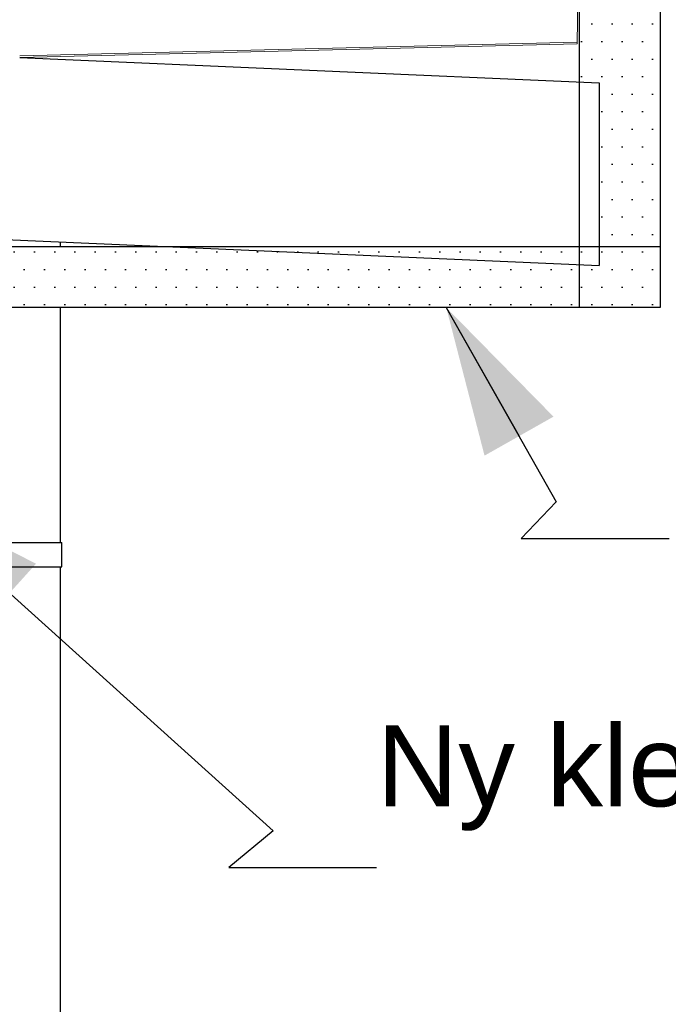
# Model space of a CAD drawing. Header units: millimetres. Extents: x -82116 to -58113, y 850 to 13065.
# Tile 58 of 78: x -61143 to -60343, y 5610 to 6825. Entities that reach past the tile are written whole.
import ezdxf

# ---------------------------------------------------------------- set-up
doc = ezdxf.new("R2010")
doc.units = ezdxf.units.MM
doc.header["$LTSCALE"] = 0.5
doc.header["$MEASUREMENT"] = 0
doc.linetypes.add('PLINE', pattern=[0])
for name, color, linetype in [('256- Faste himlinger og overflatebehandling (Skravur)(Nye konstruksjoner)', 7, 'Continuous'), ('256- Faste himlinger og overflatebehandling(Nye konstruksjoner)', 7, 'Continuous'), ('261- Primærkonstruksjon (tak)', 7, 'Continuous'), ('262- Taktekking (Skravur)(Nye konstruksjoner)', 7, 'Continuous'), ('265- Gesimser_ takrenner og nedløp (Skravur)(Nye konstruksjoner)', 7, 'Continuous'), ('265- Gesimser_ takrenner og nedløp(Nye konstruksjoner)', 7, 'Continuous'), ('832- Tekst bygning(Nye konstruksjoner)', 7, 'Continuous')]:
    doc.layers.add(name, color=color, linetype=linetype)
doc.layers.add('262- Taktekking(Nye konstruksjoner)', color=7, linetype='Continuous', lineweight=0)
doc.styles.add('GENERATED_STYLE_2', font='arial.ttf')
doc.dimstyles.new('GENERATED_STYLE__1', dxfattribs={"dimtxt": 0.18, "dimasz": 182.4, "dimexe": 0.18, "dimexo": 0.0625, "dimgap": 0, "dimtad": 0, "dimtih": 1, "dimtoh": 1, "dimdec": 4, "dimzin": 0, "dimdsep": 46, "dimcen": 0.09, "dimadec": 0, "dimazin": 0, "dimtfac": 1, "dimtdec": 4, "dimtmove": 0, "dimatfit": 3, "dimldrblk": 'ARROWHEAD_5', "dimfxl": 1, "dimtolj": 1, "dimtzin": 0, "dimarcsym": 0})
pattern_1 = [(0, (0, 0), (0, 43.30127), [0, -25]), (0, (12.5, 21.65), (0, 43.30127), [0, -25])]

# ---------------------------------------------------------------- blocks, each defined once
blk = doc.blocks.new('ARROWHEAD_5')
at = {"linetype": 'Continuous'}
blk.add_hatch(color=256, dxfattribs=at).paths.add_polyline_path([(-1, 0.2679), (0, 0), (-1, -0.2679)])
blk.add_line((0, 0), (-1, 0), dxfattribs=at)

msp = doc.modelspace()

# ---------------------------------------------------------------- hatches: boundary and pattern name
at = {"layer": '256- Faste himlinger og overflatebehandling (Skravur)(Nye konstruksjoner)', "linetype": 'Continuous'}
h = msp.add_hatch(dxfattribs=at)
h.set_pattern_fill('Prikker_tett', color=256, style=0, pattern_type=2)
h.set_pattern_definition(pattern_1)
h.paths.add_polyline_path([(-61323.2, 6470), (-60353.2, 6470), (-60353.2, 6545), (-61323.2, 6545)])
at = {"layer": '262- Taktekking (Skravur)(Nye konstruksjoner)', "linetype": 'Continuous'}
h = msp.add_hatch(dxfattribs=at)
h.set_pattern_fill('Prikker_tett', color=256, style=0, pattern_type=2)
h.set_pattern_definition(pattern_1)
h.paths.add_polyline_path([(-61143.2, 6778.4), (-60455.4, 6795.6), (-60455.4, 6797.6), (-61143.2, 6780.4)])
at = {"layer": '265- Gesimser_ takrenner og nedløp (Skravur)(Nye konstruksjoner)', "linetype": 'Continuous'}
h = msp.add_hatch(dxfattribs=at)
h.set_pattern_fill('Prikker_tett', color=256, style=0, pattern_type=2)
h.set_pattern_definition(pattern_1)
h.paths.add_polyline_path([(-60453.2, 7170), (-60453.2, 6748.3), (-60428.2, 6747.2), (-60428.2, 6545), (-60353.2, 6545), (-60353.2, 7170)])

# ---------------------------------------------------------------- linework, layer by layer
at = {"layer": '256- Faste himlinger og overflatebehandling(Nye konstruksjoner)', "linetype": 'PLINE'}
for p, q in [((-60353.2, 6545), (-61323.2, 6545)), ((-60453.2, 6470), (-61246.2, 6470)), ((-60353.2, 6470), (-60453.2, 6470))]:
    msp.add_line(p, q, dxfattribs=at)
at = {"layer": '261- Primærkonstruksjon (tak)', "linetype": 'PLINE'}
for p, q in [((-61143.2, 6778.4), (-60428.2, 6747.2)), ((-60428.2, 6747.2), (-60428.2, 6522)), ((-61323.2, 6561), (-60428.2, 6522))]:
    msp.add_line(p, q, dxfattribs=at)
at = {"layer": '262- Taktekking(Nye konstruksjoner)', "linetype": 'PLINE'}
for p, q in [((-60455.4, 6797.6), (-61143.2, 6780.4)), ((-60455.4, 6795.6), (-61143.2, 6778.4))]:
    msp.add_line(p, q, dxfattribs=at)
at = {"layer": '262- Taktekking(Nye konstruksjoner)', "linetype": 'PLINE', "flags": 128}
msp.add_lwpolyline([(-60453.2, 6917.7), (-60453.2, 6915.7), (-60453.5, 6897.7), (-60454.5, 6847.6), (-60455.4, 6797.6), (-60455.4, 6795.6)], dxfattribs=at)
at = {"layer": '265- Gesimser_ takrenner og nedløp(Nye konstruksjoner)', "linetype": 'PLINE'}
for p, q in [((-60453.2, 7170), (-60453.2, 6470)), ((-60353.2, 7152), (-60353.2, 6545)), ((-61093.2, 6551), (-61093.2, 6545)), ((-60353.2, 6545), (-60353.2, 6470)), ((-61093.2, 6470), (-61093.2, 6180)), ((-61191.1, 6180), (-61143.1, 6180)), ((-61143.1, 6180), (-61123.2, 6180)), ((-61123.2, 6180), (-61106.3, 6180)), ((-61106.3, 6180), (-61095, 6180)), ((-61095, 6180), (-61091.1, 6180)), ((-61091.1, 6150), (-61091.1, 6180)), ((-61191.1, 6150), (-61143.1, 6150)), ((-61143.1, 6150), (-61123.2, 6150)), ((-61123.2, 6150), (-61106.3, 6150)), ((-61106.3, 6150), (-61095, 6150)), ((-61095, 6150), (-61091.1, 6150)), ((-61093.2, 6150), (-61093.2, 5580))]:
    msp.add_line(p, q, dxfattribs=at)

# ---------------------------------------------------------------- texts
at = {"layer": '832- Tekst bygning(Nye konstruksjoner)', "linetype": 'Continuous', "insert": (-60702.9, 5824.2), "char_height": 100, "attachment_point": 7, "style": 'GENERATED_STYLE_2'}
msp.add_mtext('\\A1;{\\pql;\\fArial|b0|i0|c0|p0;\\W1.000000;Ny\\fArial|b0|i0|c0|p0;\\W1.000000; \\fArial|b0|i0|c0|p0;\\W1.000000;kledning}', dxfattribs=at)

# ---------------------------------------------------------------- leaders
at = {"layer": '832- Tekst bygning(Nye konstruksjoner)', "linetype": 'PLINE', "annotation_type": 0, "has_hookline": 1, "hookline_direction": 0}
for points, text_width in [([(-60617, 6470), (-60481.4, 6230.2), (-60524.6, 6184.8), (-60342.2, 6184.8)], 631.6), ([(-61291.2, 6239.6), (-60830.3, 5824.2), (-60885.3, 5778.7), (-60702.9, 5778.7)], 709.3)]:
    msp.add_leader(points, dimstyle='GENERATED_STYLE__1', dxfattribs=dict(at, text_width=text_width))

doc.saveas('drawing.dxf')
